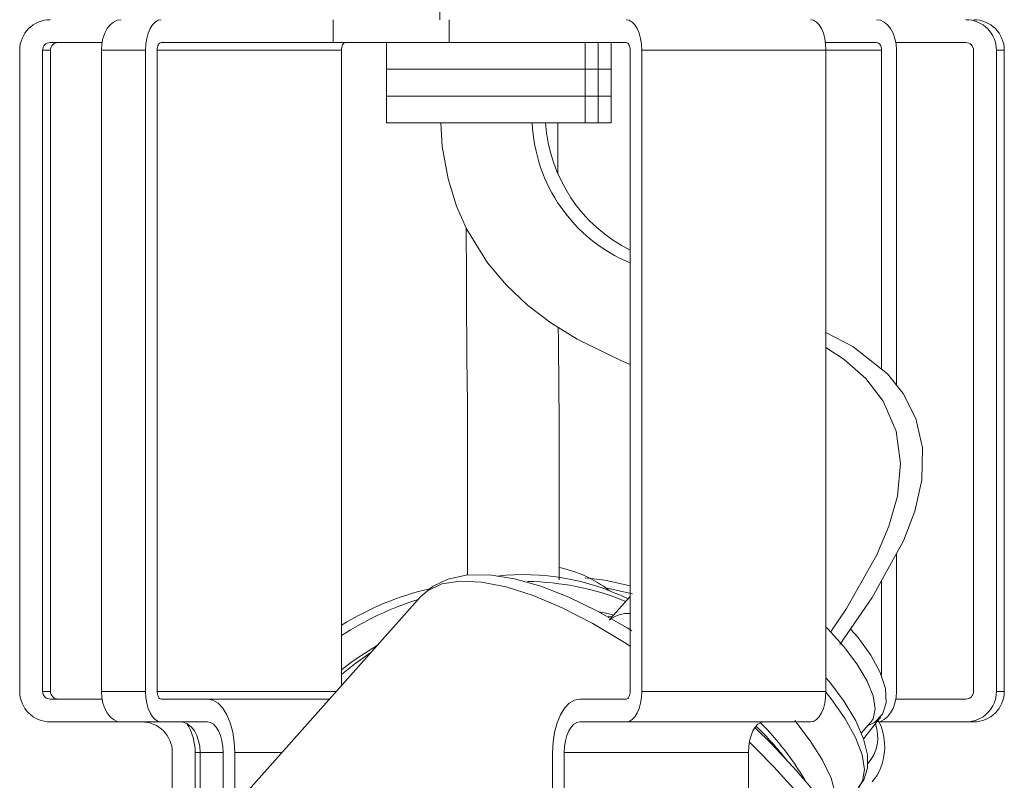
# Model space of a CAD drawing. Header units: millimetres. Extents: x -409 to 780, y -1099 to 54.
# Tile 33 of 35: x 686 to 750, y -967 to -917. Entities that reach past the tile are written whole.
import ezdxf

# ---------------------------------------------------------------- set-up
doc = ezdxf.new("R2010")
doc.units = ezdxf.units.MM

msp = doc.modelspace()

# ---------------------------------------------------------------- linework, layer by layer
at = {"color": 7, "linetype": 'Continuous', "lineweight": 15}
for p, q in [((713.047, -438.431), (713.047, -916.681)), ((706.047, -916.681), (706.047, -918.181)), ((713.641, -916.681), (713.641, -918.181)), ((685.529, -918.681), (685.529, -960.681)), ((687.028, -960.681), (687.028, -918.681)), ((687.028, -918.681), (687.542, -918.681)), ((687.528, -918.181), (690.92, -918.181)), ((687.542, -960.681), (687.542, -918.681)), ((690.879, -918.681), (690.879, -960.681)), ((693.774, -960.681), (693.774, -918.681)), ((694.535, -918.681), (694.535, -960.681)), ((706.598, -918.681), (694.535, -918.681)), ((725.243, -918.181), (694.789, -918.181)), ((706.598, -918.681), (706.598, -960.305)), ((709.547, -918.181), (709.547, -923.431)), ((722.547, -923.431), (722.547, -918.181)), ((723.406, -923.431), (723.406, -918.181)), ((724.264, -923.431), (724.264, -918.181)), ((725.497, -960.681), (725.497, -918.681)), ((741.963, -918.681), (726.259, -918.681)), ((726.259, -918.681), (726.259, -960.681)), ((738.289, -918.181), (741.64, -918.181)), ((738.321, -918.681), (738.321, -960.681)), ((741.963, -918.681), (741.963, -939.573)), ((742.892, -918.181), (747.487, -918.181)), ((742.933, -940.598), (742.933, -918.681)), ((747.987, -918.681), (747.987, -960.681)), ((749.486, -960.681), (749.486, -918.681)), ((749.486, -918.681), (750, -918.681)), ((750, -960.681), (750, -918.681)), ((724.264, -919.931), (709.547, -919.931)), ((724.264, -921.681), (709.547, -921.681)), ((724.264, -923.431), (709.547, -923.431)), ((742.933, -960.681), (742.933, -951.658)), ((741.963, -953.414), (741.963, -959.642)), ((711.743, -954.518), (696.818, -971.304)), ((725.497, -954.475), (724.221, -955.911)), ((708.951, -957.658), (707.555, -958.543)), ((687.028, -960.681), (687.542, -960.681)), ((690.92, -961.181), (687.528, -961.181)), ((705.819, -961.181), (694.789, -961.181)), ((722.198, -961.181), (725.243, -961.181)), ((738.321, -960.681), (726.259, -960.681)), ((747.487, -961.181), (742.892, -961.181)), ((749.486, -960.681), (750, -960.681)), ((740.78, -963.784), (741.904, -962.356)), ((697.834, -962.681), (687.528, -962.681)), ((737.306, -962.681), (722.198, -962.681)), ((740.624, -963.423), (741.267, -962.7)), ((741.776, -962.681), (748.001, -962.681)), ((741.785, -962.693), (742.005, -962.681)), ((695.522, -964.681), (695.522, -969.013)), ((697.021, -969.216), (697.021, -964.681)), ((697.343, -964.681), (697.343, -970.713)), ((698.85, -969.019), (698.85, -964.681)), ((699.611, -964.681), (699.611, -968.163)), ((720.421, -980.681), (720.421, -964.681)), ((721.183, -964.681), (721.183, -980.681)), ((733.245, -964.681), (721.183, -964.681)), ((733.245, -964.681), (733.245, -972.684))]:
    msp.add_line(p, q, dxfattribs=at)
at = {"color": 8, "linetype": 'Continuous', "lineweight": 15}
for p, q in [((693.774, -918.681), (690.879, -918.681)), ((725.656, -954.297), (723.904, -953.9)), ((724.323, -955.795), (724.064, -955.743)), ((693.774, -960.681), (690.879, -960.681)), ((706.263, -960.681), (694.535, -960.681)), ((698.85, -964.681), (697.021, -964.681)), ((702.707, -964.681), (699.611, -964.681))]:
    msp.add_line(p, q, dxfattribs=at)
at = {"color": 7, "linetype": 'Continuous', "lineweight": 15, "flags": 128}
for points in [[(692.172, -916.681), (691.92, -916.72), (691.677, -916.833), (691.454, -917.018), (691.258, -917.267), (691.097, -917.57), (690.977, -917.916), (690.904, -918.291), (690.879, -918.681)], [(693.774, -918.681), (693.793, -918.291), (693.851, -917.916), (693.945, -917.57), (694.071, -917.267), (694.225, -917.018), (694.401, -916.833), (694.591, -916.72), (694.789, -916.681)], [(725.243, -916.681), (725.441, -916.72), (725.632, -916.833), (725.807, -917.018), (725.961, -917.267), (726.087, -917.57), (726.181, -917.916), (726.239, -918.291), (726.259, -918.681)], [(737.306, -916.681), (737.504, -916.72), (737.694, -916.833), (737.87, -917.018), (738.024, -917.267), (738.15, -917.57), (738.244, -917.916), (738.302, -918.291), (738.321, -918.681)], [(742.933, -918.681), (742.908, -918.291), (742.834, -917.916), (742.715, -917.57), (742.554, -917.267), (742.358, -917.018), (742.135, -916.833), (741.892, -916.72), (741.64, -916.681)], [(694.789, -918.181), (694.739, -918.191), (694.692, -918.219), (694.648, -918.266), (694.61, -918.328), (694.578, -918.403), (694.555, -918.49), (694.54, -918.584), (694.535, -918.681)], [(706.852, -918.181), (706.802, -918.191), (706.754, -918.219), (706.711, -918.266), (706.672, -918.328), (706.641, -918.403), (706.617, -918.49), (706.603, -918.584), (706.598, -918.681)], [(725.497, -918.681), (725.492, -918.584), (725.478, -918.49), (725.454, -918.403), (725.423, -918.328), (725.384, -918.266), (725.34, -918.219), (725.293, -918.191), (725.243, -918.181)], [(741.64, -918.181), (741.703, -918.191), (741.764, -918.219), (741.82, -918.266), (741.868, -918.328), (741.909, -918.403), (741.939, -918.49), (741.957, -918.584), (741.963, -918.681)], [(713.103, -923.431), (713.196, -924.982), (713.583, -927.106), (714.134, -928.898), (714.785, -930.389), (716.161, -932.616), (717.396, -934.077), (718.777, -935.373), (720.317, -936.544), (722.032, -937.608), (724.896, -939.016), (725.497, -939.259)], [(720.766, -926.799), (720.765, -925.607), (720.764, -923.431)], [(714.77, -930.355), (714.773, -931.393), (714.776, -932.518), (714.783, -934.376), (714.792, -936.06), (714.803, -937.54), (714.816, -938.893), (714.829, -940.251), (714.84, -941.84), (714.845, -942.787), (714.848, -943.802), (714.85, -944.88), (714.851, -946.013), (714.851, -947.191), (714.851, -948.403), (714.848, -950.913), (714.844, -952.607), (714.844, -953.067)], [(720.843, -953.378), (720.847, -951.339), (720.85, -948.657), (720.851, -947.419), (720.851, -946.261), (720.85, -945.182), (720.849, -944.193), (720.843, -942.507), (720.836, -941.118), (720.826, -939.922), (720.814, -938.676), (720.805, -937.672), (720.798, -936.843)], [(739.24, -957.603), (741.345, -954.534), (743.397, -950.817), (744.146, -948.885), (744.608, -946.838), (744.65, -944.732), (744.208, -942.8), (743.385, -941.158), (742.354, -939.881), (740.082, -938.088), (738.321, -937.178)], [(738.612, -956.798), (739.663, -955.252), (741.651, -951.726), (742.44, -949.868), (743.003, -947.883), (743.21, -945.753), (742.909, -943.628), (742.072, -941.679), (740.933, -940.188), (739.524, -938.951), (738.321, -938.163)], [(725.605, -956.722), (725.303, -956.526), (723.367, -955.425), (721.48, -954.51), (719.662, -953.798), (717.93, -953.304), (716.294, -953.05), (714.763, -953.068), (713.565, -953.332), (712.565, -953.814), (711.795, -954.47)], [(725.497, -953.769), (723.834, -953.401), (722.564, -953.245)], [(724.419, -955.687), (724.043, -955.576), (723.459, -955.477)], [(738.321, -956.467), (738.413, -956.559), (739.468, -957.716)], [(741.052, -962.941), (741.505, -962.72), (742.028, -962.174), (742.27, -961.42), (742.219, -960.493), (741.878, -959.436), (741.262, -958.299), (740.401, -957.134), (739.958, -956.631)], [(739.468, -957.716), (740.346, -958.874), (741.005, -959.978), (741.414, -960.976), (741.554, -961.821), (741.418, -962.475), (741.267, -962.7)], [(708.521, -958.142), (707.467, -958.869), (706.598, -959.579)], [(740.423, -966.986), (740.804, -966.484), (741.034, -965.706), (741.031, -964.835), (740.786, -963.799), (740.271, -962.606), (739.521, -961.351), (738.58, -960.083), (738.321, -959.788)], [(690.879, -960.681), (690.904, -961.071), (690.977, -961.447), (691.097, -961.792), (691.258, -962.095), (691.454, -962.344), (691.677, -962.529), (691.92, -962.643), (692.172, -962.681)], [(694.789, -962.681), (694.591, -962.643), (694.401, -962.529), (694.225, -962.344), (694.071, -962.095), (693.945, -961.792), (693.851, -961.447), (693.793, -961.071), (693.774, -960.681)], [(694.535, -960.681), (694.54, -960.779), (694.555, -960.873), (694.578, -960.959), (694.61, -961.035), (694.648, -961.097), (694.692, -961.143), (694.739, -961.172), (694.789, -961.181)], [(697.834, -961.181), (698.181, -961.248), (698.514, -961.448), (698.821, -961.771), (699.091, -962.206), (699.312, -962.737), (699.476, -963.342), (699.577, -963.998), (699.611, -964.681)], [(720.421, -964.681), (720.456, -963.998), (720.557, -963.342), (720.721, -962.737), (720.942, -962.206), (721.211, -961.771), (721.518, -961.448), (721.851, -961.248), (722.198, -961.181)], [(726.259, -960.681), (726.239, -961.071), (726.181, -961.447), (726.087, -961.792), (725.961, -962.095), (725.807, -962.344), (725.632, -962.529), (725.441, -962.643), (725.243, -962.681)], [(725.243, -961.181), (725.293, -961.172), (725.34, -961.143), (725.384, -961.097), (725.423, -961.035), (725.454, -960.959), (725.478, -960.873), (725.492, -960.779), (725.497, -960.681)], [(738.321, -960.681), (738.302, -961.071), (738.244, -961.447), (738.15, -961.792), (738.024, -962.095), (737.87, -962.344), (737.694, -962.529), (737.504, -962.643), (737.306, -962.681)], [(741.64, -962.681), (741.892, -962.643), (742.135, -962.529), (742.358, -962.344), (742.554, -962.095), (742.715, -961.792), (742.834, -961.447), (742.908, -961.071), (742.933, -960.681)], [(696.051, -962.681), (696.303, -962.72), (696.545, -962.833), (696.769, -963.018), (696.965, -963.267), (697.126, -963.57), (697.245, -963.916), (697.319, -964.291), (697.343, -964.681)], [(698.85, -964.681), (698.83, -964.291), (698.772, -963.916), (698.679, -963.57), (698.552, -963.267), (698.398, -963.018), (698.223, -962.833), (698.032, -962.72), (697.834, -962.681)], [(722.198, -962.681), (722, -962.72), (721.809, -962.833), (721.634, -963.018), (721.48, -963.267), (721.354, -963.57), (721.26, -963.916), (721.202, -964.291), (721.183, -964.681)], [(734.26, -962.681), (734.062, -962.72), (733.872, -962.833), (733.696, -963.018), (733.543, -963.267), (733.416, -963.57), (733.323, -963.916), (733.265, -964.291), (733.245, -964.681)], [(741.685, -980.987), (742.151, -980.366), (742.559, -979.327), (742.72, -978.162), (742.636, -976.834), (742.288, -975.328), (741.67, -973.682), (740.808, -971.957), (739.729, -970.183), (738.453, -968.382), (737.231, -966.846), (736.421, -965.903), (734.77, -964.128), (733.69, -963.075)], [(736.279, -962.588), (737.296, -963.913), (738.097, -965.19), (738.654, -966.373), (738.946, -967.419), (738.963, -968.291), (738.704, -968.957), (738.7, -968.963)]]:
    msp.add_lwpolyline(points, dxfattribs=at)
at = {"color": 8, "linetype": 'Continuous', "lineweight": 15, "flags": 128}
for points in [[(711.743, -954.518), (712.229, -954.089), (713.176, -953.644), (714.365, -953.452), (715.774, -953.516), (717.378, -953.836), (719.148, -954.404), (721.052, -955.212), (723.057, -956.244), (725.127, -957.483), (725.497, -957.722)], [(707.555, -958.543), (707.183, -958.815), (706.598, -959.279)], [(740.473, -966.978), (740.724, -966.564), (740.846, -965.792), (740.69, -964.828), (740.264, -963.708), (739.582, -962.473), (738.669, -961.166), (738.321, -960.725)]]:
    msp.add_lwpolyline(points, dxfattribs=at)
at = {"color": 7, "linetype": 'Continuous', "lineweight": 15}
for centre, radius, start, end in [((687.528, -918.681), 1.999, 90.0193, 180.01929), ((747.487, -918.681), 1.999, 359.98071, 89.9807), ((748, -918.681), 1.999, 359.98071, 89.9807), ((687.528, -918.681), 0.5, 90.0193, 180.01929), ((688.042, -918.681), 0.5, 90.0193, 180.01929), ((747.487, -918.681), 0.5, 359.98071, 89.9807), ((729.508, -922.988), 10.428, 182.436, 247.3819), ((730.024, -922.766), 10.085, 183.78424, 243.33172), ((719.275, -960.308), 7.901, 52.19763, 78.52357), ((718.526, -968.528), 15.495, 63.81181, 96.38203), ((716.617, -972.378), 18.9, 102.89232, 122.01376), ((725.332, -957.433), 1.855, 84.89556, 130.2765), ((687.528, -960.682), 1.999, 179.98071, 269.9807), ((687.528, -960.681), 0.5, 179.98071, 269.9807), ((688.042, -960.681), 0.5, 179.98071, 269.9807), ((747.487, -960.682), 1.999, 270.0193, 0.01929), ((747.487, -960.681), 0.5, 270.0193, 0.01929), ((748, -960.682), 1.999, 270.0193, 0.01929), ((738.458, -964.296), 3.712, 321.34317, 28.41373), ((693.523, -964.681), 1.999, 359.98071, 89.9807), ((693.52, -964.681), 3.502, 359.99862, 32.75526), ((718.701, -978.593), 21.693, 38.14704, 46.03377)]:
    msp.add_arc(centre, radius, start, end, dxfattribs=at)
at = {"color": 8, "linetype": 'Continuous', "lineweight": 15}
for centre, radius, start, end in [((718.558, -971.076), 17.596, 67.76001, 89.29438), ((717.945, -974.657), 20.971, 107.57595, 122.75846), ((719.773, -976.77), 20.013, 30.94094, 44.54782), ((739.1, -963.692), 2.612, 318.82466, 19.97335), ((697.894, -1000.489), 50.843, 40.00158, 45.85508)]:
    msp.add_arc(centre, radius, start, end, dxfattribs=at)

doc.saveas('drawing.dxf')
